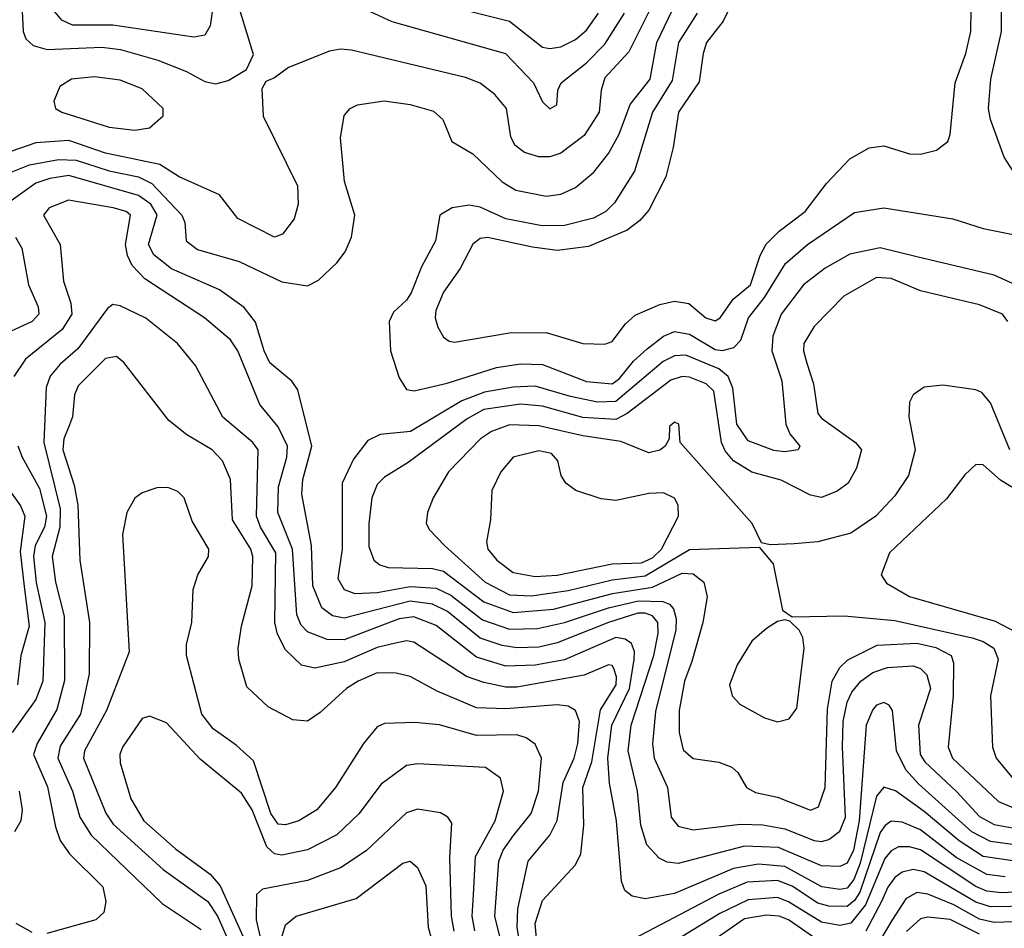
# Model space of a CAD drawing. Extents: x 997026 to 1115308, y 536381 to 619039.
# Tile 40 of 256: x 1009901 to 1012583, y 555452 to 557927. Entities that reach past the tile are written whole.
import ezdxf

# ---------------------------------------------------------------- set-up
doc = ezdxf.new("R2010")
doc.units = 0

msp = doc.modelspace()

# ---------------------------------------------------------------- linework, layer by layer
at = {"layer": '0CON20XD'}
for points in [[(1009904.1, 558025), (1009910.4, 557895), (1009918.2, 557875), (1009937.4, 557857.4), (1009976.2, 557846.2), (1010125, 557852.1), (1010175.7, 557845.7), (1010276.9, 557816.9), (1010355, 557786.2), (1010405, 557758.9), (1010435, 557752.7), (1010468.5, 557761.5), (1010518.8, 557791.2), (1010537.7, 557832.3), (1010468.8, 558058.8)], [(1009863.9, 557506.1), (1009927.9, 557532.1), (1010006.4, 557546.4), (1010055, 557544.5), (1010145, 557515.3), (1010225, 557499.3), (1010260.8, 557480.8), (1010342.9, 557395), (1010350.5, 557375), (1010354.4, 557325), (1010385, 557300.9), (1010498.6, 557268.6), (1010615, 557213.3), (1010685, 557202.5), (1010715, 557217.5), (1010765.3, 557264.7), (1010787.8, 557295), (1010804.5, 557335), (1010813.8, 557395), (1010786, 557486), (1010774.4, 557605), (1010785, 557666.2), (1010800.8, 557685), (1010821.2, 557695), (1010893.5, 557706.5), (1010965, 557695.9), (1011028.3, 557678.3), (1011054, 557655), (1011078, 557595), (1011135, 557561.5), (1011215, 557485.3), (1011252.6, 557462.6), (1011335, 557446.5), (1011375, 557452.2), (1011415, 557470.3), (1011465, 557512), (1011505, 557563.1), (1011534.3, 557615.7), (1011564.1, 557695.9), (1011618.4, 557765), (1011636, 557865), (1011689, 557975)], [(1010785, 557982.8), (1010915, 557922.3), (1011224.3, 557835), (1011300.9, 557755), (1011325, 557703.8), (1011345, 557684.3)], [(1011002, 557982), (1011235, 557923.3), (1011325, 557852.5), (1011345, 557848.7)], [(1011623.2, 557965), (1011559.9, 557840.1), (1011495, 557769.1), (1011484.8, 557735.2), (1011479.8, 557675), (1011438.3, 557611.7), (1011375, 557563.6), (1011345, 557553.8), (1011315, 557553.2), (1011275.7, 557565.7), (1011249.6, 557585), (1011238.5, 557608.5), (1011226.8, 557685), (1011195, 557723.5), (1011155, 557754.7), (1011115, 557769.8), (1010805, 557843.8), (1010775, 557847.1), (1010745, 557841.8), (1010633, 557797), (1010595, 557768.8), (1010571.2, 557758.8), (1010560.7, 557739.3), (1010564.5, 557664.5), (1010657.3, 557475), (1010659.5, 557425), (1010648.5, 557385), (1010617.3, 557342.7), (1010595, 557334.5), (1010495, 557385.4), (1010445, 557450.4), (1010335, 557498.8), (1010282.8, 557532.8), (1010135, 557563.4), (1010035, 557597.8), (1009945, 557591.8), (1009695, 557505.8)], [(1010426, 557955), (1010419.8, 557910.2), (1010405.3, 557884.8), (1010375, 557879.3), (1010155, 557912.1), (1010045, 557912.6), (1010015.6, 557925.6), (1009984, 557964)], [(1011832.7, 557955), (1011816.7, 557923.3), (1011771.7, 557865), (1011762.2, 557835), (1011752.1, 557757.9), (1011695.7, 557675), (1011681.3, 557578.7), (1011660.8, 557499.2), (1011615, 557408.5), (1011590.1, 557379.9), (1011556, 557354), (1011450.7, 557309.3), (1011365, 557298), (1011297.4, 557307.4), (1011175, 557333.9), (1011155, 557331.4), (1011135, 557315.3), (1011100.6, 557249.4), (1011055.3, 557185), (1011034.3, 557135), (1011032.5, 557115), (1011039.7, 557089.7), (1011055, 557062.2), (1011071.1, 557051.1), (1011085, 557048.5), (1011235, 557074.2), (1011334.7, 557074.7), (1011435, 557045.4), (1011495, 557043.5), (1011515, 557050.6), (1011550.9, 557099.1), (1011577.3, 557122.7), (1011645, 557151.2), (1011685, 557160), (1011724, 557154), (1011770, 557115), (1011795, 557106.8), (1011809.2, 557115), (1011844.3, 557165.7), (1011891.2, 557205), (1011918.1, 557285), (1011934.5, 557315.5), (1011969.3, 557350.7), (1012040.7, 557405), (1012098.8, 557481.2), (1012162.2, 557547.8), (1012215, 557578.1), (1012255, 557583.3), (1012325, 557561.8), (1012355, 557560.9), (1012397.8, 557572.2), (1012428.6, 557595), (1012435.4, 557614.6), (1012449.2, 557755), (1012477.8, 557835), (1012491.4, 557895), (1012493, 557955)], [(1012615, 557501.9), (1012582.7, 557552.7), (1012545.2, 557655), (1012539.8, 557685), (1012546.4, 557765), (1012575.2, 557895), (1012575.2, 557965.2)], [(1011746.3, 557945), (1011695.2, 557865), (1011678.6, 557761.4), (1011624.2, 557675), (1011575.2, 557515), (1011521.4, 557428.6), (1011497.5, 557405), (1011463.5, 557386.5), (1011385, 557367), (1011324.2, 557365.8), (1011225.6, 557384.4), (1011155, 557416.4), (1011125, 557421.8), (1011078.8, 557415), (1011045.4, 557394.6), (1011033.8, 557325), (1010995.9, 557254.1), (1010967.2, 557182.8), (1010955, 557163.5), (1010919.4, 557130.6), (1010907.1, 557105), (1010911.4, 557025), (1010935, 556951.2), (1010955, 556920), (1010975.7, 556915.7), (1011065, 556937), (1011199.9, 556980.1), (1011265, 556989.8), (1011325, 556987.9), (1011445, 556941.4), (1011515, 556934.9), (1011535, 556949.3), (1011572.9, 556997.1), (1011609.8, 557030.2), (1011655, 557065.2), (1011685, 557077.7), (1011725, 557070.5), (1011795, 557028.5), (1011815, 557026.2), (1011846, 557034)], [(1011345, 557848.7), (1011375, 557853.5), (1011415, 557872.9), (1011445, 557898.8), (1011477.4, 557945)], [(1011345, 557684.3), (1011363.8, 557695), (1011366.9, 557735), (1011375.5, 557755), (1011445, 557809.6), (1011495, 557860.7), (1011548.8, 557945)], [(1010215, 557626.2), (1010255, 557632.7), (1010291.4, 557665), (1010291.9, 557685), (1010235, 557739.1), (1010175, 557762.7), (1010105, 557771.9), (1010042, 557765), (1010010.6, 557745), (1009994.3, 557705), (1009998.6, 557685), (1010015.8, 557675), (1010145, 557634.2), (1010215, 557626.2)], [(1012625, 555677.8), (1012545, 555688.1), (1012494.2, 555715), (1012349.4, 555845), (1012315, 555883.9), (1012289.4, 555935), (1012278.2, 556045), (1012269.5, 556059.5), (1012255, 556066.9), (1012235, 556059.3), (1012225, 556048.2), (1012206.8, 556005), (1012187.8, 555745), (1012171.7, 555665), (1012155, 555629), (1012135, 555620.3), (1012085, 555622.2), (1011967.9, 555672.1), (1011875, 555675.7), (1011695, 555628.5), (1011665, 555632.1), (1011642.5, 555642.5), (1011609.6, 555679.6), (1011592.9, 555732.9), (1011584.1, 555825), (1011558.2, 555935), (1011566.6, 556005), (1011628.1, 556195), (1011640.1, 556255), (1011639, 556285), (1011625, 556303), (1011605, 556310.8), (1011585, 556310.1), (1011504.8, 556285.2), (1011365, 556229.2), (1011315, 556218.1), (1011255, 556216.1), (1011215, 556222.2), (1011155, 556242.2), (1011065.9, 556315), (1011025, 556334.9), (1010965, 556343.1), (1010785, 556297.1), (1010753.2, 556303.2), (1010724.3, 556325), (1010699.4, 556385), (1010696.3, 556495), (1010669.8, 556635), (1010672.7, 556675), (1010696.8, 556765), (1010658.6, 556918.6), (1010642.4, 556942.4), (1010582.6, 556992.6), (1010566.5, 557025), (1010543.4, 557103.4), (1010512.9, 557142.9), (1010445, 557191.1), (1010315, 557248.5), (1010266.2, 557286.2), (1010252, 557315), (1010275.3, 557395.3), (1010258.2, 557425), (1010225, 557448.3), (1010035, 557502.6), (1009983.1, 557495), (1009945, 557482.1), (1009864.7, 557425)], [(1012605.8, 555635.8), (1012525, 555647.4), (1012459.8, 555689.8), (1012365, 555770.3), (1012286.4, 555826.4), (1012255, 555836.6), (1012235, 555811.8), (1012190.6, 555629.4), (1012173.1, 555585), (1012155, 555561.1), (1012135, 555557.1), (1012085.5, 555565), (1011985, 555620), (1011913.1, 555626.9), (1011845, 555614.4), (1011685, 555546.2), (1011605, 555532.4), (1011569.6, 555539.6), (1011549.5, 555555), (1011540.1, 555580.1), (1011526.9, 555745), (1011507.4, 555847.4), (1011502.9, 555915), (1011513.8, 556005), (1011561.8, 556105), (1011575, 556184.2), (1011575.8, 556205.8), (1011567.5, 556227.5), (1011549.9, 556239.9), (1011525, 556244.1), (1011385, 556183.3), (1011305, 556168.3), (1011225, 556166), (1011145, 556190.2), (1011035, 556276.8), (1010975, 556300.5), (1010935, 556295.1), (1010785, 556238), (1010738.7, 556238.7), (1010685, 556259.4), (1010667.5, 556277.5), (1010655.6, 556305.6), (1010644.2, 556485), (1010603.9, 556585), (1010606.1, 556655), (1010628.4, 556735), (1010630.4, 556765), (1010605, 556818.4), (1010555, 556878.5), (1010495.2, 557025.2), (1010475, 557054.7), (1010404.8, 557114.8), (1010241.6, 557221.6), (1010207.5, 557257.5), (1010194.5, 557284.5), (1010188.9, 557315), (1010203.2, 557395), (1010190.9, 557405), (1010155.6, 557415), (1010034.2, 557435.8), (1009980.9, 557415), (1009966.1, 557395), (1010011.1, 557315), (1010020.7, 557215), (1010040.4, 557155), (1010043.5, 557125), (1010017.1, 557082.9), (1009917.2, 557002.8), (1009884.7, 556955)], [(1011846, 557034), (1011865.6, 557054.4), (1011886.3, 557115), (1011930, 557170), (1011986.6, 557263.4), (1012047.2, 557315), (1012175, 557401.8), (1012255, 557414.7), (1012442.5, 557385), (1012525, 557358.5), (1012625, 557338.1)], [(1009889.4, 557335), (1009906.9, 557305), (1009925.3, 557205), (1009951.8, 557145), (1009953.4, 557125), (1009935, 557104.8), (1009831.8, 557058.2)], [(1012625, 557199.7), (1012555, 557231), (1012345, 557281), (1012245, 557306.1), (1012161.8, 557288.2), (1012095, 557250), (1012035.9, 557205), (1011975, 557125.4), (1011952.4, 557065), (1011949.8, 557025), (1011976.9, 556943.1), (1011988.2, 556825), (1011998.8, 556798.8), (1012025.6, 556765), (1012021.2, 556755), (1011985, 556750), (1011955, 556753.4), (1011885, 556779.8), (1011854.4, 556825), (1011843, 556923), (1011830.8, 556955), (1011805.6, 556975.6), (1011715, 557013.2), (1011685, 557011.8), (1011653.8, 556996.2), (1011525, 556887.4), (1011475, 556885.1), (1011401, 556901), (1011305, 556928.6), (1011245, 556926.4), (1011167.4, 556912.6), (1011105, 556889.3), (1010965.1, 556804.9), (1010882.5, 556797.5), (1010849.1, 556780.9), (1010810.4, 556729.6), (1010779.7, 556665), (1010779.6, 556485), (1010767.6, 556405), (1010784.7, 556375), (1010814.2, 556364.2), (1010875, 556366.9), (1010965, 556383.2), (1011035, 556378.9), (1011075, 556359.7), (1011161.9, 556291.9), (1011235, 556266.5), (1011311.6, 556268.4), (1011385, 556285.3), (1011505.1, 556324.9), (1011586.2, 556343.8), (1011652.6, 556342.6), (1011670.9, 556335), (1011682, 556322), (1011689, 556295), (1011688.1, 556265), (1011632.7, 556042.7), (1011624.2, 555954.2), (1011628.9, 555915), (1011665.7, 555835), (1011675.9, 555755), (1011695, 555730.4), (1011735, 555720), (1011864.1, 555735.9), (1011925, 555733.3), (1011985, 555722.4), (1012065, 555690.7), (1012085, 555688.1)], [(1012592.7, 557105), (1012577.8, 557125), (1012515, 557150.5), (1012355, 557188.2), (1012275, 557221.9), (1012235, 557224.8), (1012145.6, 557174.4), (1012065, 557091.5), (1012036.8, 557045), (1012035.7, 557025), (1012045, 556991.9), (1012063.4, 556935), (1012075, 556854.4), (1012085, 556841.5), (1012177.1, 556775), (1012194.3, 556755), (1012180, 556705), (1012157.5, 556665), (1012127.3, 556642.7), (1012085, 556625.3), (1012055, 556632.2), (1011975, 556672.5), (1011894.9, 556694.9), (1011845.4, 556725.4), (1011822.3, 556752.3), (1011812.2, 556775), (1011791.3, 556915), (1011771.1, 556935), (1011725, 556953.8), (1011705, 556954.8), (1011675, 556945.2), (1011556, 556854), (1011525, 556838.3), (1011435, 556843.7), (1011325, 556874.6), (1011265, 556879.5), (1011165.1, 556864.9), (1011119.9, 556840.1), (1010959.1, 556720.9), (1010895, 556681.3), (1010875, 556660.9), (1010860.2, 556625), (1010851.6, 556555), (1010851.7, 556491.7), (1010865.3, 556455), (1010881.8, 556441.8), (1010904.8, 556434.8), (1011025, 556431.9), (1011055, 556425.1), (1011165, 556341.4), (1011245, 556312.1), (1011355, 556321.4), (1011515.8, 556364.2), (1011625, 556381.6), (1011705, 556419), (1011735, 556417.9), (1011764.2, 556395), (1011773.3, 556355), (1011761.9, 556285), (1011731.6, 556178.4), (1011712.1, 556125), (1011697.6, 556045), (1011697.2, 555985), (1011708.2, 555938.3), (1011735, 555914.7), (1011805, 555904.1), (1011840.8, 555890.8), (1011856.7, 555876.7), (1011880.5, 555835), (1011905, 555822.2), (1011965, 555809.4), (1012055, 555774.1), (1012077.1, 555782.9), (1012095.1, 555835), (1012101.4, 556048.6), (1012113.8, 556125), (1012135, 556162.4), (1012156.4, 556183.6), (1012236.6, 556223.4), (1012345, 556228.9), (1012396.5, 556216.5), (1012438.2, 556195), (1012444.7, 556175), (1012443.2, 556085), (1012429.5, 555945), (1012442.2, 555915), (1012566.9, 555796.9), (1012625, 555773)], [(1011312.1, 555385), (1011305.1, 555465), (1011325, 555528), (1011414.6, 555625), (1011429.1, 555655), (1011437.3, 555732.7), (1011434.5, 555835), (1011459.5, 555905), (1011482.7, 556047.3), (1011525.3, 556115), (1011527, 556137), (1011519.7, 556159.7), (1011515, 556167.8), (1011505, 556169.2), (1011438.6, 556141.4), (1011255, 556109.1), (1011225, 556108.7), (1011165, 556121.1), (1011118.2, 556138.2), (1010975, 556231.1), (1010955, 556234.8), (1010925, 556228.3), (1010875, 556216.6), (1010785, 556177.7), (1010705, 556160.8), (1010669, 556169), (1010625, 556210.4), (1010603.2, 556253.2), (1010595.6, 556285), (1010598.6, 556475), (1010557.3, 556545), (1010546.1, 556575), (1010550.5, 556755), (1010535.7, 556775.7), (1010454.8, 556844.8), (1010380, 556985), (1010330.9, 557045), (1010245, 557114), (1010175, 557147.5), (1010155, 557151.4), (1010140, 557140), (1010059.8, 557030.2), (1010011.2, 556988.8), (1009984.1, 556955.9), (1009973.2, 556925), (1009966.8, 556775), (1010011.2, 556595), (1010010.4, 556545), (1009989.3, 556465), (1009998.5, 556395), (1010021.8, 556301.8), (1010022.7, 556127.3), (1010002, 556048), (1009948.8, 555955), (1009939.1, 555925), (1009977, 555837), (1009998.5, 555728.5), (1010011.4, 555691.4), (1010036.6, 555655), (1010127.1, 555565), (1010136.1, 555525), (1010130.5, 555495), (1010108.1, 555475), (1009975, 555437.7)], [(1011274.1, 555344.1), (1011256.3, 555455), (1011257.4, 555505), (1011286.1, 555635), (1011344.6, 555705.4), (1011364.6, 555745.4), (1011381.1, 555848.9), (1011411, 555915), (1011421.6, 555955), (1011426.2, 556015), (1011415.3, 556045), (1011395, 556057), (1011365, 556061), (1011225, 556050), (1011145, 556052.9), (1011038.3, 556098.3), (1010965, 556138.1), (1010926.5, 556146.5), (1010875, 556147.5), (1010823.1, 556125), (1010790.8, 556105), (1010719.9, 556040.1), (1010685, 556016.5), (1010645, 556019.5), (1010578.1, 556055), (1010520.1, 556110.1), (1010497.5, 556185), (1010496, 556215), (1010505.3, 556275), (1010534.4, 556385), (1010535.9, 556465), (1010530.5, 556485), (1010480.8, 556565), (1010474.8, 556675), (1010453.4, 556725), (1010425, 556755.3), (1010356.6, 556796.6), (1010307.5, 556835), (1010185, 556993.1), (1010165, 557010), (1010135, 557004.5), (1010060.1, 556929.9), (1010050, 556905), (1010045.3, 556845.3), (1010036.6, 556823.4), (1010021.7, 556785), (1010018.3, 556755), (1010049.4, 556659.4), (1010059.6, 556605), (1010064.8, 556455), (1010091.3, 556285), (1010090.5, 556145), (1010066.5, 556035), (1010011.6, 555948.4), (1010005.4, 555915), (1010044.8, 555825), (1010065.2, 555755), (1010095.4, 555705.4), (1010289.1, 555519.1), (1010395, 555448.5)], [(1012597.6, 556755), (1012545, 556883.1), (1012521.3, 556911.3), (1012505, 556918.8), (1012415, 556931.9), (1012365, 556926.2), (1012334.4, 556905.6), (1012324.4, 556885.6), (1012323.1, 556845), (1012340, 556755), (1012321.8, 556685), (1012285, 556630), (1012233.1, 556575), (1012165, 556528.4), (1012075, 556504.7), (1012010.9, 556499.1), (1011945, 556496.7), (1011921.7, 556501.7), (1011896, 556555), (1011700, 556775), (1011696, 556825), (1011685, 556831.2), (1011671.2, 556818.8), (1011670, 556785), (1011659.2, 556765), (1011645, 556754.6), (1011615, 556746.8), (1011538.3, 556778.3), (1011435, 556793.9), (1011315, 556821.2), (1011235, 556823.7), (1011186.4, 556805), (1011155.9, 556785), (1011069.1, 556695), (1011027.5, 556625), (1011011.4, 556585), (1011008, 556555), (1011017, 556537), (1011058.2, 556495), (1011168.8, 556395), (1011235, 556360.6), (1011295, 556357.4), (1011395, 556371.8), (1011515, 556401.5), (1011605, 556411.8), (1011725, 556483.7), (1011915, 556490), (1011953.3, 556445), (1011978.3, 556318.3), (1012005, 556300), (1012146.7, 556303.3), (1012285, 556290.3), (1012495, 556243.4), (1012525, 556233.6), (1012554.3, 556215), (1012566, 556185), (1012545.7, 556085), (1012550.8, 555945), (1012560.8, 555915), (1012608.3, 555858.3)], [(1009896.2, 556766.2), (1009907.6, 556735), (1009955, 556649.6), (1009974.3, 556575), (1009968.4, 556545), (1009943.6, 556495), (1009938.8, 556465), (1009946.1, 556393.9), (1009969.9, 556285), (1009964.5, 556125), (1009944.8, 556075), (1009880.6, 555985)], [(1011305, 556410.5), (1011365, 556414), (1011514.9, 556444.9), (1011595, 556447.8), (1011625, 556460.7), (1011649.2, 556485), (1011695.4, 556575), (1011694.5, 556605), (1011685, 556624), (1011655, 556637.9), (1011615, 556636.5), (1011525, 556617.4), (1011485, 556621.8), (1011416, 556645), (1011388.6, 556665), (1011375.7, 556685), (1011367.1, 556725), (1011349.2, 556745), (1011315, 556752.9), (1011245, 556735.5), (1011211.5, 556695), (1011187.1, 556645), (1011183.1, 556565), (1011172.9, 556505), (1011176.4, 556485), (1011200.3, 556455), (1011245, 556421.3), (1011305, 556410.5)], [(1012603.7, 556653.7), (1012572.6, 556672.6), (1012525, 556714.4), (1012505, 556715.7), (1012475, 556687.1), (1012425, 556621.8), (1012270.6, 556475), (1012247.1, 556415), (1012262, 556392), (1012325, 556356.2), (1012558.4, 556288.4), (1012630.7, 556250.8)], [(1009852.5, 556675), (1009903.1, 556603.1), (1009914.8, 556575), (1009902, 556478), (1009913.3, 556383.3), (1009926.5, 556275), (1009903.8, 556195), (1009895.5, 556115)], [(1011245.8, 555704.2), (1011293.8, 555765), (1011314, 555825), (1011322.5, 555915), (1011305, 555953.5), (1011280.4, 555970.4), (1011255, 555978.6), (1011145, 555977.4), (1011044.1, 556005.9), (1010977.3, 556012.7), (1010895, 556009.5), (1010875, 556001.1), (1010837.3, 555955), (1010761.3, 555835), (1010710, 555775), (1010661.4, 555745), (1010625, 555733.3), (1010605, 555735.3), (1010584.9, 555764.9), (1010538.1, 555908.1), (1010490.8, 555950.8), (1010427.7, 555995), (1010397.5, 556035), (1010355.4, 556195), (1010355.4, 556224.6), (1010369.5, 556285), (1010373.5, 556375), (1010386.7, 556415), (1010415.5, 556465), (1010416.2, 556485), (1010371.2, 556561.2), (1010348.6, 556625), (1010332.2, 556642.2), (1010305, 556652.9), (1010275, 556651.4), (1010235, 556638), (1010215, 556623.8), (1010192.5, 556585), (1010181.5, 556525), (1010198.8, 556205), (1010137.9, 556045), (1010078, 555935), (1010074.8, 555915), (1010135.4, 555765.4), (1010155.4, 555735.4), (1010292, 555612), (1010413.7, 555525), (1010440.1, 555485), (1010479.5, 555395)], [(1011965, 556014.6), (1011997.1, 556022.9), (1012018.1, 556051.9), (1012038.1, 556215), (1012034.2, 556244.2), (1012024.1, 556264.1), (1011998.3, 556288.3), (1011985, 556292.5), (1011965, 556287.5), (1011935, 556268.8), (1011895, 556234), (1011855, 556170), (1011834.4, 556115), (1011841.9, 556085), (1011862.1, 556062.1), (1011930, 556025), (1011965, 556014.6)], [(1012085, 555688.1), (1012105, 555693.9), (1012135, 555716.2), (1012149.9, 555755), (1012141.9, 555945), (1012144.2, 556015), (1012155, 556067.9), (1012167.2, 556095), (1012192.1, 556125), (1012225, 556148.4), (1012265, 556162.8), (1012335, 556167.1), (1012355, 556159.3), (1012372, 556142), (1012381.6, 556105), (1012349.1, 556005), (1012353.5, 555925), (1012366, 555905), (1012453.8, 555823.8), (1012515, 555756.6), (1012555, 555734.3), (1012635, 555720.1)], [(1011140.7, 555445), (1011133.1, 555485), (1011137.2, 555542.8), (1011142.3, 555647.7), (1011196.3, 555745), (1011218.4, 555825), (1011210.6, 555860.6), (1011170.2, 555890.2), (1010985, 555900.2), (1010955, 555895.3), (1010885.2, 555844.8), (1010825, 555764.1), (1010765, 555706.7), (1010685, 555665.2), (1010615, 555651), (1010595, 555654.8), (1010574, 555674), (1010534.3, 555775), (1010505, 555819.8), (1010392.9, 555912.9), (1010301.2, 556011.2), (1010255, 556029.4), (1010235, 556023.1), (1010180.9, 555945), (1010173.5, 555925), (1010175, 555902.5), (1010204.2, 555804.2), (1010238.9, 555745), (1010325, 555668.4), (1010419.7, 555599.7), (1010447.3, 555567.3), (1010519, 555409)], [(1009899.8, 555825), (1009907.6, 555775), (1009904.2, 555745), (1009886.9, 555715)], [(1011084.2, 555444.2), (1011077.1, 555485), (1011072.5, 555645), (1011078.4, 555738.4), (1011066.9, 555755), (1011046.8, 555766.8), (1010985, 555776.2), (1010955, 555766.8), (1010845, 555662.5), (1010775, 555616.2), (1010685, 555581.9), (1010562, 555558), (1010546.2, 555543.8), (1010544.8, 555475), (1010570.9, 555365)], [(1012585, 555591.9), (1012535, 555598.1), (1012451.6, 555645), (1012355, 555720.3), (1012305, 555741.2), (1012275, 555743.5), (1012258, 555732), (1012245, 555712.7), (1012189.6, 555550.4), (1012175, 555527.2), (1012155, 555511.4), (1012105, 555512.3), (1012075, 555519.9), (1012005, 555566.3), (1011965, 555581.6), (1011882.3, 555577.7), (1011805.6, 555544.4), (1011575.9, 555424.1)], [(1011222.3, 555375), (1011195.5, 555485), (1011205.9, 555635), (1011217.7, 555665), (1011245.8, 555704.2)], [(1012648.3, 555551.7), (1012575, 555548.4), (1012535, 555553.4), (1012505, 555565.6), (1012355, 555665.7), (1012325, 555674.2), (1012295, 555673.4), (1012275, 555663.1), (1012257.8, 555642.2), (1012205, 555515.5), (1012165, 555466.2), (1012135, 555459.7), (1012085, 555468.3), (1011995, 555523.7), (1011965, 555535.4), (1011885, 555529.6), (1011807.7, 555492.3), (1011634.5, 555385.5)], [(1010613.7, 555425), (1010625, 555461.4), (1010654.4, 555485), (1010817.1, 555532.9), (1010945, 555628.9), (1010965, 555634.6), (1010985, 555617.5), (1011007.1, 555567.1), (1011014, 555455), (1011026.8, 555405)], [(1012655, 555512.3), (1012545, 555509.9), (1012505, 555522.8), (1012365, 555605.4), (1012335, 555612.3), (1012305.1, 555604.9), (1012285, 555589.8), (1012265.8, 555564.2), (1012248.6, 555525), (1012205.9, 555444.1)], [(1012635, 555470), (1012555, 555467.5), (1012515, 555476.3), (1012445, 555515.5), (1012375, 555545.2), (1012345, 555549.6), (1012315, 555531.7), (1012276.7, 555473.3), (1012224.5, 555385.5)], [(1012075, 555419.1), (1011995, 555474.9), (1011970, 555485), (1011935, 555487.9), (1011875, 555477.2), (1011667.1, 555332.9)], [(1012515, 555436.1), (1012435, 555476.2), (1012375, 555481.8), (1012355, 555477.9), (1012316.9, 555443.1)], [(1009935, 555440.5), (1009891.2, 555465)]]:
    msp.add_lwpolyline(points, dxfattribs=at)

doc.saveas('drawing.dxf')
